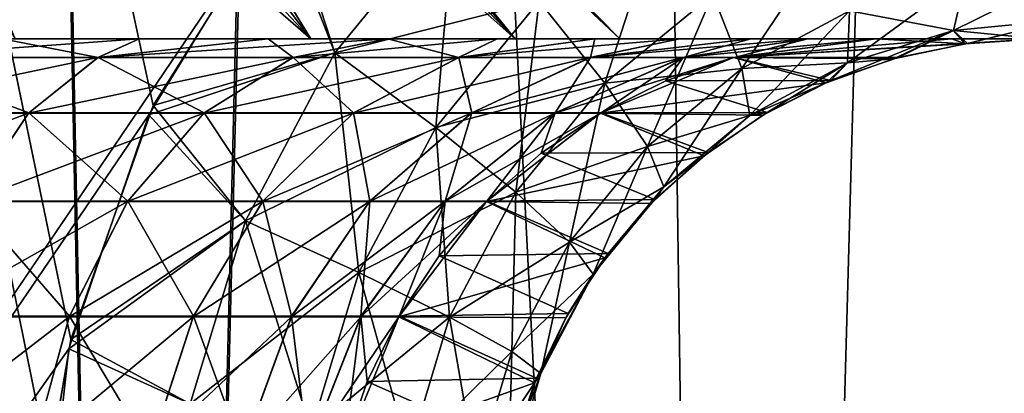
# Model space of a CAD drawing. Header units: millimetres. Extents: x -271.8 to -228.2, y -33.7 to 39.
# Tile 80 of 256: x -268.031 to -267.499, y 15.108 to 15.31. Entities that reach past the tile are written whole.
import ezdxf

# ---------------------------------------------------------------- set-up
doc = ezdxf.new("R2010")
doc.units = ezdxf.units.MM
doc.header["$LTSCALE"] = 21.359881
for name, color, linetype in [('103', 7, 'CONTINUOUS'), ('104', 7, 'CONTINUOUS'), ('158', 7, 'CONTINUOUS'), ('186', 7, 'CONTINUOUS'), ('191', 7, 'CONTINUOUS'), ('67', 7, 'CONTINUOUS'), ('68', 7, 'CONTINUOUS'), ('70', 7, 'CONTINUOUS'), ('75', 7, 'CONTINUOUS'), ('77', 7, 'CONTINUOUS'), ('79', 7, 'CONTINUOUS'), ('80', 7, 'CONTINUOUS'), ('98', 7, 'CONTINUOUS'), ('99', 7, 'CONTINUOUS')]:
    doc.layers.add(name, color=color, linetype=linetype)

msp = doc.modelspace()

# ---------------------------------------------------------------- linework, layer by layer
at = {"layer": '103', "color": 3, "linetype": 'Continuous'}
for points in [[(-268.04094, 15.3, -1.51754), (-268.10659, 15.28986, -1.57423), (-267.98906, 15.28986, -1.63141), (-268.04094, 15.3, -1.51754)], [(-267.96697, 15.3, -1.55471), (-268.04094, 15.3, -1.51754), (-267.98906, 15.28986, -1.63141), (-267.96697, 15.3, -1.55471)], [(-267.89724, 15.3, -1.59933), (-267.96697, 15.3, -1.55471), (-267.98906, 15.28986, -1.63141), (-267.89724, 15.3, -1.59933)], [(-267.89724, 15.3, -1.59933), (-267.98906, 15.28986, -1.63141), (-267.88375, 15.28986, -1.70882), (-267.89724, 15.3, -1.59933)], [(-267.8325, 15.3, -1.6509), (-267.89724, 15.3, -1.59933), (-267.88375, 15.28986, -1.70882), (-267.8325, 15.3, -1.6509)], [(-267.8325, 15.3, -1.6509), (-267.88375, 15.28986, -1.70882), (-267.79411, 15.28986, -1.80393), (-267.8325, 15.3, -1.6509)], [(-267.77343, 15.3, -1.7089), (-267.8325, 15.3, -1.6509), (-267.79411, 15.28986, -1.80393), (-267.77343, 15.3, -1.7089)], [(-267.72067, 15.3, -1.77268), (-267.77343, 15.3, -1.7089), (-267.79411, 15.28986, -1.80393), (-267.72067, 15.3, -1.77268)], [(-267.72067, 15.3, -1.77268), (-267.79411, 15.28986, -1.80393), (-267.72306, 15.28986, -1.91364), (-267.72067, 15.3, -1.77268)], [(-267.63625, 15.3, -1.91486), (-267.67478, 15.3, -1.84158), (-267.72306, 15.28986, -1.91364), (-267.63625, 15.3, -1.91486)], [(-267.63625, 15.3, -1.91486), (-267.72306, 15.28986, -1.91364), (-267.67294, 15.28986, -2.03435), (-267.63625, 15.3, -1.91486)], [(-267.67478, 15.3, -1.84158), (-267.72067, 15.3, -1.77268), (-267.72306, 15.28986, -1.91364), (-267.67478, 15.3, -1.84158)], [(-267.60551, 15.3, -1.99172), (-267.63625, 15.3, -1.91486), (-267.67294, 15.28986, -2.03435), (-267.60551, 15.3, -1.99172)], [(-267.60551, 15.3, -1.99172), (-267.67294, 15.28986, -2.03435), (-267.64537, 15.28986, -2.16211), (-267.60551, 15.3, -1.99172)], [(-267.5686, 15.3, -2.1527), (-267.60551, 15.3, -1.99172), (-267.64537, 15.28986, -2.16211), (-267.5686, 15.3, -2.1527)], [(-268.13227, 15.25993, -1.64199), (-268.02652, 15.25993, -1.69343), (-268.10659, 15.28986, -1.57423), (-268.13227, 15.25993, -1.64199)], [(-268.10659, 15.28986, -1.57423), (-268.02652, 15.25993, -1.69343), (-267.98906, 15.28986, -1.63141), (-268.10659, 15.28986, -1.57423)], [(-268.02652, 15.25993, -1.69343), (-267.93177, 15.25993, -1.76308), (-267.98906, 15.28986, -1.63141), (-268.02652, 15.25993, -1.69343)], [(-267.98906, 15.28986, -1.63141), (-267.93177, 15.25993, -1.76308), (-267.88375, 15.28986, -1.70882), (-267.98906, 15.28986, -1.63141)], [(-267.93177, 15.25993, -1.76308), (-267.85111, 15.25993, -1.84866), (-267.88375, 15.28986, -1.70882), (-267.93177, 15.25993, -1.76308)], [(-267.88375, 15.28986, -1.70882), (-267.85111, 15.25993, -1.84866), (-267.79411, 15.28986, -1.80393), (-267.88375, 15.28986, -1.70882)], [(-267.85111, 15.25993, -1.84866), (-267.78719, 15.25993, -1.94736), (-267.79411, 15.28986, -1.80393), (-267.85111, 15.25993, -1.84866)], [(-267.79411, 15.28986, -1.80393), (-267.78719, 15.25993, -1.94736), (-267.72306, 15.28986, -1.91364), (-267.79411, 15.28986, -1.80393)], [(-267.78719, 15.25993, -1.94736), (-267.74209, 15.25993, -2.05597), (-267.72306, 15.28986, -1.91364), (-267.78719, 15.25993, -1.94736)], [(-267.74209, 15.25993, -2.05597), (-267.71729, 15.25993, -2.17092), (-267.67294, 15.28986, -2.03435), (-267.74209, 15.25993, -2.05597)], [(-267.72306, 15.28986, -1.91364), (-267.74209, 15.25993, -2.05597), (-267.67294, 15.28986, -2.03435), (-267.72306, 15.28986, -1.91364)], [(-267.67294, 15.28986, -2.03435), (-267.71729, 15.25993, -2.17092), (-267.68231, 15.27727, -2.16663), (-267.67294, 15.28986, -2.03435)], [(-267.64537, 15.28986, -2.16211), (-267.67294, 15.28986, -2.03435), (-267.68231, 15.27727, -2.16663), (-267.64537, 15.28986, -2.16211)], [(-268.13227, 15.25993, -1.64199), (-268.05869, 15.21224, -1.74669), (-268.02652, 15.25993, -1.69343), (-268.13227, 15.25993, -1.64199)], [(-268.05869, 15.21224, -1.74669), (-267.973, 15.21224, -1.80968), (-268.02652, 15.25993, -1.69343), (-268.05869, 15.21224, -1.74669)], [(-268.02652, 15.25993, -1.69343), (-267.973, 15.21224, -1.80968), (-267.93177, 15.25993, -1.76308), (-268.02652, 15.25993, -1.69343)], [(-267.973, 15.21224, -1.80968), (-267.90007, 15.21224, -1.88707), (-267.93177, 15.25993, -1.76308), (-267.973, 15.21224, -1.80968)], [(-267.93177, 15.25993, -1.76308), (-267.90007, 15.21224, -1.88707), (-267.85111, 15.25993, -1.84866), (-267.93177, 15.25993, -1.76308)], [(-267.90007, 15.21224, -1.88707), (-267.84226, 15.21224, -1.97633), (-267.85111, 15.25993, -1.84866), (-267.90007, 15.21224, -1.88707)], [(-267.85111, 15.25993, -1.84866), (-267.84226, 15.21224, -1.97633), (-267.78719, 15.25993, -1.94736), (-267.85111, 15.25993, -1.84866)], [(-267.84226, 15.21224, -1.97633), (-267.80148, 15.21224, -2.07454), (-267.78719, 15.25993, -1.94736), (-267.84226, 15.21224, -1.97633)], [(-267.80148, 15.21224, -2.07454), (-267.77905, 15.21224, -2.17849), (-267.74209, 15.25993, -2.05597), (-267.80148, 15.21224, -2.07454)], [(-267.78719, 15.25993, -1.94736), (-267.80148, 15.21224, -2.07454), (-267.74209, 15.25993, -2.05597), (-267.78719, 15.25993, -1.94736)], [(-267.74209, 15.25993, -2.05597), (-267.77905, 15.21224, -2.17849), (-267.74972, 15.23813, -2.1749), (-267.74209, 15.25993, -2.05597)], [(-267.71729, 15.25993, -2.17092), (-267.74209, 15.25993, -2.05597), (-267.74972, 15.23813, -2.1749), (-267.71729, 15.25993, -2.17092)], [(-268.08337, 15.15007, -1.78757), (-268.00465, 15.15007, -1.84544), (-268.05869, 15.21224, -1.74669), (-268.08337, 15.15007, -1.78757)], [(-268.05869, 15.21224, -1.74669), (-268.00465, 15.15007, -1.84544), (-267.973, 15.21224, -1.80968), (-268.05869, 15.21224, -1.74669)], [(-268.00465, 15.15007, -1.84544), (-267.93763, 15.15007, -1.91654), (-267.973, 15.21224, -1.80968), (-268.00465, 15.15007, -1.84544)], [(-267.973, 15.21224, -1.80968), (-267.93763, 15.15007, -1.91654), (-267.90007, 15.21224, -1.88707), (-267.973, 15.21224, -1.80968)], [(-267.93763, 15.15007, -1.91654), (-267.88452, 15.15007, -1.99855), (-267.90007, 15.21224, -1.88707), (-267.93763, 15.15007, -1.91654)], [(-267.90007, 15.21224, -1.88707), (-267.88452, 15.15007, -1.99855), (-267.84226, 15.21224, -1.97633), (-267.90007, 15.21224, -1.88707)], [(-267.88452, 15.15007, -1.99855), (-267.84705, 15.15007, -2.08879), (-267.84226, 15.21224, -1.97633), (-267.88452, 15.15007, -1.99855)], [(-267.84705, 15.15007, -2.08879), (-267.82644, 15.15007, -2.1843), (-267.80148, 15.21224, -2.07454), (-267.84705, 15.15007, -2.08879)], [(-267.84226, 15.21224, -1.97633), (-267.84705, 15.15007, -2.08879), (-267.80148, 15.21224, -2.07454), (-267.84226, 15.21224, -1.97633)], [(-267.80148, 15.21224, -2.07454), (-267.82644, 15.15007, -2.1843), (-267.80477, 15.18272, -2.18164), (-267.80148, 15.21224, -2.07454)], [(-267.77905, 15.21224, -2.17849), (-267.80148, 15.21224, -2.07454), (-267.80477, 15.18272, -2.18164), (-267.77905, 15.21224, -2.17849)], [(-268.09889, 15.07765, -1.81325), (-268.02453, 15.07765, -1.86791), (-268.08337, 15.15007, -1.78757), (-268.09889, 15.07765, -1.81325)], [(-268.08337, 15.15007, -1.78757), (-268.02453, 15.07765, -1.86791), (-268.00465, 15.15007, -1.84544), (-268.08337, 15.15007, -1.78757)], [(-268.02453, 15.07765, -1.86791), (-267.96124, 15.07765, -1.93506), (-268.00465, 15.15007, -1.84544), (-268.02453, 15.07765, -1.86791)], [(-268.00465, 15.15007, -1.84544), (-267.96124, 15.07765, -1.93506), (-267.93763, 15.15007, -1.91654), (-268.00465, 15.15007, -1.84544)], [(-267.96124, 15.07765, -1.93506), (-267.91108, 15.07765, -2.01252), (-267.93763, 15.15007, -1.91654), (-267.96124, 15.07765, -1.93506)], [(-267.93763, 15.15007, -1.91654), (-267.91108, 15.07765, -2.01252), (-267.88452, 15.15007, -1.99855), (-267.93763, 15.15007, -1.91654)], [(-267.91108, 15.07765, -2.01252), (-267.87569, 15.07765, -2.09774), (-267.88452, 15.15007, -1.99855), (-267.91108, 15.07765, -2.01252)], [(-267.88452, 15.15007, -1.99855), (-267.87569, 15.07765, -2.09774), (-267.84705, 15.15007, -2.08879), (-267.88452, 15.15007, -1.99855)], [(-267.87569, 15.07765, -2.09774), (-267.85623, 15.07765, -2.18795), (-267.84705, 15.15007, -2.08879), (-267.87569, 15.07765, -2.09774)], [(-267.84705, 15.15007, -2.08879), (-267.85623, 15.07765, -2.18795), (-267.8437, 15.11484, -2.18641), (-267.84705, 15.15007, -2.08879)], [(-267.82644, 15.15007, -2.1843), (-267.84705, 15.15007, -2.08879), (-267.8437, 15.11484, -2.18641), (-267.82644, 15.15007, -2.1843)]]:
    msp.add_3dface(points, dxfattribs=at)
at = {"layer": '104', "color": 3, "linetype": 'Continuous'}
for points in [[(-267.48069, 15.3, -2.77769), (-267.52767, 15.3, -2.46389), (-267.64537, 15.28986, -2.16211), (-267.48069, 15.3, -2.77769)], [(-267.48069, 15.3, -2.77769), (-267.64537, 15.28986, -2.16211), (-267.51921, 15.29743, -2.78515), (-267.48069, 15.3, -2.77769)], [(-267.52767, 15.3, -2.46389), (-267.5686, 15.3, -2.1527), (-267.64537, 15.28986, -2.16211), (-267.52767, 15.3, -2.46389)], [(-267.51921, 15.29743, -2.78515), (-267.64537, 15.28986, -2.16211), (-267.55665, 15.28986, -2.7924), (-267.51921, 15.29743, -2.78515)], [(-267.64537, 15.28986, -2.16211), (-267.68231, 15.27727, -2.16663), (-267.59306, 15.27733, -2.79945), (-267.64537, 15.28986, -2.16211)], [(-267.55665, 15.28986, -2.7924), (-267.64537, 15.28986, -2.16211), (-267.59306, 15.27733, -2.79945), (-267.55665, 15.28986, -2.7924)], [(-267.68231, 15.27727, -2.16663), (-267.71729, 15.25993, -2.17092), (-267.6275, 15.26013, -2.8061), (-267.68231, 15.27727, -2.16663)], [(-267.59306, 15.27733, -2.79945), (-267.68231, 15.27727, -2.16663), (-267.6275, 15.26013, -2.8061), (-267.59306, 15.27733, -2.79945)], [(-267.71729, 15.25993, -2.17092), (-267.74972, 15.23813, -2.1749), (-267.65935, 15.23858, -2.81226), (-267.71729, 15.25993, -2.17092)], [(-267.6275, 15.26013, -2.8061), (-267.71729, 15.25993, -2.17092), (-267.65935, 15.23858, -2.81226), (-267.6275, 15.26013, -2.8061)], [(-267.74972, 15.23813, -2.1749), (-267.77905, 15.21224, -2.17849), (-267.68816, 15.21306, -2.81782), (-267.74972, 15.23813, -2.1749)], [(-267.65935, 15.23858, -2.81226), (-267.74972, 15.23813, -2.1749), (-267.68816, 15.21306, -2.81782), (-267.65935, 15.23858, -2.81226)], [(-267.77905, 15.21224, -2.17849), (-267.80477, 15.18272, -2.18164), (-267.7135, 15.18394, -2.82271), (-267.77905, 15.21224, -2.17849)], [(-267.68816, 15.21306, -2.81782), (-267.77905, 15.21224, -2.17849), (-267.7135, 15.18394, -2.82271), (-267.68816, 15.21306, -2.81782)], [(-267.80477, 15.18272, -2.18164), (-267.82644, 15.15007, -2.1843), (-267.73498, 15.15163, -2.82686), (-267.80477, 15.18272, -2.18164)], [(-267.7135, 15.18394, -2.82271), (-267.80477, 15.18272, -2.18164), (-267.73498, 15.15163, -2.82686), (-267.7135, 15.18394, -2.82271)], [(-267.73498, 15.15163, -2.82686), (-267.82644, 15.15007, -2.1843), (-267.75217, 15.11673, -2.83017), (-267.73498, 15.15163, -2.82686)], [(-267.82644, 15.15007, -2.1843), (-267.8437, 15.11484, -2.18641), (-267.75217, 15.11673, -2.83017), (-267.82644, 15.15007, -2.1843)], [(-267.8437, 15.11484, -2.18641), (-267.85623, 15.07765, -2.18795), (-267.76479, 15.07975, -2.8326), (-267.8437, 15.11484, -2.18641)], [(-267.75217, 15.11673, -2.83017), (-267.8437, 15.11484, -2.18641), (-267.76479, 15.07975, -2.8326), (-267.75217, 15.11673, -2.83017)]]:
    msp.add_3dface(points, dxfattribs=at)
at = {"layer": '158', "color": 3, "linetype": 'Continuous'}
for points in [[(-268.03392, 15.3, -0.86987), (-267.87417, 15.3, -0.65), (-268.22021, 15.59999, -0.62186), (-268.03392, 15.3, -0.86987)], [(-267.87417, 15.3, -0.65), (-268.15549, 15.59999, -0.53064), (-268.22021, 15.59999, -0.62186), (-267.87417, 15.3, -0.65)], [(-267.87417, 15.3, -0.65), (-268.10139, 15.59999, -0.43274), (-268.15549, 15.59999, -0.53064), (-267.87417, 15.3, -0.65)], [(-267.87417, 15.3, 0.65), (-268.03392, 15.3, 0.86987), (-268.15549, 15.59999, 0.53064), (-267.87417, 15.3, 0.65)], [(-267.87417, 15.3, 0.65), (-268.15549, 15.59999, 0.53064), (-268.10139, 15.59999, 0.43274), (-267.87417, 15.3, 0.65)], [(-267.87417, 15.3, -0.65), (-267.76363, 15.3, -0.40172), (-268.10139, 15.59999, -0.43274), (-267.87417, 15.3, -0.65)], [(-267.76363, 15.3, -0.40172), (-268.05859, 15.59999, -0.32941), (-268.10139, 15.59999, -0.43274), (-267.76363, 15.3, -0.40172)], [(-267.87417, 15.3, 0.65), (-268.10139, 15.59999, 0.43274), (-268.05859, 15.59999, 0.32941), (-267.87417, 15.3, 0.65)], [(-267.76363, 15.3, -0.40172), (-268.02762, 15.59999, -0.22193), (-268.05859, 15.59999, -0.32941), (-267.76363, 15.3, -0.40172)], [(-267.76363, 15.3, 0.40172), (-267.87417, 15.3, 0.65), (-268.05859, 15.59999, 0.32941), (-267.76363, 15.3, 0.40172)], [(-267.76363, 15.3, 0.40172), (-268.05859, 15.59999, 0.32941), (-268.02762, 15.59999, 0.22193), (-267.76363, 15.3, 0.40172)], [(-267.76363, 15.3, -0.40172), (-267.70712, 15.3, -0.13589), (-268.02762, 15.59999, -0.22193), (-267.76363, 15.3, -0.40172)], [(-267.70712, 15.3, -0.13589), (-268.00889, 15.59999, -0.11167), (-268.02762, 15.59999, -0.22193), (-267.70712, 15.3, -0.13589)], [(-267.76363, 15.3, 0.40172), (-268.02762, 15.59999, 0.22193), (-268.00889, 15.59999, 0.11167), (-267.76363, 15.3, 0.40172)], [(-267.70712, 15.3, -0.13589), (-268.00262, 15.59999, 0), (-268.00889, 15.59999, -0.11167), (-267.70712, 15.3, -0.13589)], [(-267.70712, 15.3, 0.13589), (-267.76363, 15.3, 0.40172), (-268.00889, 15.59999, 0.11167), (-267.70712, 15.3, 0.13589)], [(-267.70712, 15.3, 0.13589), (-268.00889, 15.59999, 0.11167), (-268.00262, 15.59999, 0), (-267.70712, 15.3, 0.13589)], [(-267.70712, 15.3, -0.13589), (-267.70712, 15.3, 0.13589), (-268.00262, 15.59999, 0), (-267.70712, 15.3, -0.13589)]]:
    msp.add_3dface(points, dxfattribs=at)
at = {"layer": '186', "color": 3, "linetype": 'Continuous'}
for points in [[(-267.95931, 15.26393, -3.16671), (-267.88863, 15.37662, -3.15425), (-267.86123, 15.29243, -3.14009), (-267.95931, 15.26393, -3.16671)], [(-267.86123, 15.29243, -3.14009), (-267.88863, 15.37662, -3.15425), (-267.79637, 15.37178, -3.1285), (-267.86123, 15.29243, -3.14009)], [(-267.75077, 15.32032, -3.09085), (-267.68287, 15.37611, -3.07851), (-267.71525, 15.27595, -3.03685), (-267.75077, 15.32032, -3.09085)], [(-267.71525, 15.27595, -3.03685), (-267.68287, 15.37611, -3.07851), (-267.6568, 15.32405, -3.02602), (-267.71525, 15.27595, -3.03685)], [(-267.86123, 15.29243, -3.14009), (-267.79637, 15.37178, -3.1285), (-267.80664, 15.25197, -3.101), (-267.86123, 15.29243, -3.14009)], [(-267.80664, 15.25197, -3.101), (-267.79637, 15.37178, -3.1285), (-267.75077, 15.32032, -3.09085), (-267.80664, 15.25197, -3.101)], [(-267.6568, 15.32405, -3.02602), (-267.59031, 15.3595, -3.01369), (-267.64114, 15.28392, -2.96052), (-267.6568, 15.32405, -3.02602)], [(-267.64114, 15.28392, -2.96052), (-267.59031, 15.3595, -3.01369), (-267.58295, 15.31508, -2.94951), (-267.64114, 15.28392, -2.96052)], [(-267.45468, 15.34007, -2.92521), (-267.46726, 15.31014, -2.85386), (-267.52675, 15.30443, -2.86531), (-267.45468, 15.34007, -2.92521)], [(-267.51998, 15.33402, -2.93759), (-267.45468, 15.34007, -2.92521), (-267.52675, 15.30443, -2.86531), (-267.51998, 15.33402, -2.93759)], [(-267.58295, 15.31508, -2.94951), (-267.51998, 15.33402, -2.93759), (-267.58404, 15.28699, -2.87633), (-267.58295, 15.31508, -2.94951)], [(-267.58404, 15.28699, -2.87633), (-267.51998, 15.33402, -2.93759), (-267.52675, 15.30443, -2.86531), (-267.58404, 15.28699, -2.87633)], [(-267.71525, 15.27595, -3.03685), (-267.6568, 15.32405, -3.02602), (-267.69226, 15.24172, -2.97018), (-267.71525, 15.27595, -3.03685)], [(-267.69226, 15.24172, -2.97018), (-267.6568, 15.32405, -3.02602), (-267.64114, 15.28392, -2.96052), (-267.69226, 15.24172, -2.97018)], [(-267.80664, 15.25197, -3.101), (-267.75077, 15.32032, -3.09085), (-267.76334, 15.21706, -3.04575), (-267.80664, 15.25197, -3.101)], [(-267.76334, 15.21706, -3.04575), (-267.75077, 15.32032, -3.09085), (-267.71525, 15.27595, -3.03685), (-267.76334, 15.21706, -3.04575)], [(-267.64114, 15.28392, -2.96052), (-267.58295, 15.31508, -2.94951), (-267.63693, 15.25848, -2.88649), (-267.64114, 15.28392, -2.96052)], [(-267.63693, 15.25848, -2.88649), (-267.58295, 15.31508, -2.94951), (-267.58404, 15.28699, -2.87633), (-267.63693, 15.25848, -2.88649)], [(-267.46726, 15.31014, -2.85386), (-267.51921, 15.29743, -2.78515), (-267.52675, 15.30443, -2.86531), (-267.46726, 15.31014, -2.85386)], [(-267.48069, 15.3, -2.77769), (-267.51921, 15.29743, -2.78515), (-267.46726, 15.31014, -2.85386), (-267.48069, 15.3, -2.77769)], [(-267.55665, 15.28986, -2.7924), (-267.59306, 15.27733, -2.79945), (-267.52675, 15.30443, -2.86531), (-267.55665, 15.28986, -2.7924)], [(-267.59306, 15.27733, -2.79945), (-267.58404, 15.28699, -2.87633), (-267.52675, 15.30443, -2.86531), (-267.59306, 15.27733, -2.79945)], [(-267.51921, 15.29743, -2.78515), (-267.55665, 15.28986, -2.7924), (-267.52675, 15.30443, -2.86531), (-267.51921, 15.29743, -2.78515)], [(-267.90951, 15.2016, -3.14871), (-267.95931, 15.26393, -3.16671), (-267.86123, 15.29243, -3.14009), (-267.90951, 15.2016, -3.14871)], [(-267.90951, 15.2016, -3.14871), (-267.86123, 15.29243, -3.14009), (-267.84823, 15.17371, -3.10856), (-267.90951, 15.2016, -3.14871)], [(-267.84823, 15.17371, -3.10856), (-267.86123, 15.29243, -3.14009), (-267.80664, 15.25197, -3.101), (-267.84823, 15.17371, -3.10856)], [(-267.69226, 15.24172, -2.97018), (-267.64114, 15.28392, -2.96052), (-267.68335, 15.21995, -2.8954), (-267.69226, 15.24172, -2.97018)], [(-267.68335, 15.21995, -2.8954), (-267.64114, 15.28392, -2.96052), (-267.63693, 15.25848, -2.88649), (-267.68335, 15.21995, -2.8954)], [(-267.6275, 15.26013, -2.8061), (-267.63693, 15.25848, -2.88649), (-267.58404, 15.28699, -2.87633), (-267.6275, 15.26013, -2.8061)], [(-267.59306, 15.27733, -2.79945), (-267.6275, 15.26013, -2.8061), (-267.58404, 15.28699, -2.87633), (-267.59306, 15.27733, -2.79945)], [(-267.76334, 15.21706, -3.04575), (-267.71525, 15.27595, -3.03685), (-267.73429, 15.19009, -2.97812), (-267.76334, 15.21706, -3.04575)], [(-267.73429, 15.19009, -2.97812), (-267.71525, 15.27595, -3.03685), (-267.69226, 15.24172, -2.97018), (-267.73429, 15.19009, -2.97812)], [(-268.00381, 15.13755, -3.17456), (-267.95931, 15.26393, -3.16671), (-267.90951, 15.2016, -3.14871), (-268.00381, 15.13755, -3.17456)], [(-267.65935, 15.23858, -2.81226), (-267.68816, 15.21306, -2.81782), (-267.63693, 15.25848, -2.88649), (-267.65935, 15.23858, -2.81226)], [(-267.68816, 15.21306, -2.81782), (-267.68335, 15.21995, -2.8954), (-267.63693, 15.25848, -2.88649), (-267.68816, 15.21306, -2.81782)], [(-267.6275, 15.26013, -2.8061), (-267.65935, 15.23858, -2.81226), (-267.63693, 15.25848, -2.88649), (-267.6275, 15.26013, -2.8061)], [(-267.84823, 15.17371, -3.10856), (-267.80664, 15.25197, -3.101), (-267.79914, 15.14964, -3.05238), (-267.84823, 15.17371, -3.10856)], [(-267.79914, 15.14964, -3.05238), (-267.80664, 15.25197, -3.101), (-267.76334, 15.21706, -3.04575), (-267.79914, 15.14964, -3.05238)], [(-267.73429, 15.19009, -2.97812), (-267.69226, 15.24172, -2.97018), (-267.72148, 15.17291, -2.90271), (-267.73429, 15.19009, -2.97812)], [(-267.72148, 15.17291, -2.90271), (-267.69226, 15.24172, -2.97018), (-267.68335, 15.21995, -2.8954), (-267.72148, 15.17291, -2.90271)], [(-267.7135, 15.18394, -2.82271), (-267.72148, 15.17291, -2.90271), (-267.68335, 15.21995, -2.8954), (-267.7135, 15.18394, -2.82271)], [(-267.68816, 15.21306, -2.81782), (-267.7135, 15.18394, -2.82271), (-267.68335, 15.21995, -2.8954), (-267.68816, 15.21306, -2.81782)], [(-267.79914, 15.14964, -3.05238), (-267.76334, 15.21706, -3.04575), (-267.76558, 15.13102, -2.98402), (-267.79914, 15.14964, -3.05238)], [(-267.76558, 15.13102, -2.98402), (-267.76334, 15.21706, -3.04575), (-267.73429, 15.19009, -2.97812), (-267.76558, 15.13102, -2.98402)], [(-267.93928, 15.10283, -3.15403), (-268.00381, 15.13755, -3.17456), (-267.90951, 15.2016, -3.14871), (-267.93928, 15.10283, -3.15403)], [(-267.93928, 15.10283, -3.15403), (-267.90951, 15.2016, -3.14871), (-267.87388, 15.08861, -3.11321), (-267.93928, 15.10283, -3.15403)], [(-267.87388, 15.08861, -3.11321), (-267.90951, 15.2016, -3.14871), (-267.84823, 15.17371, -3.10856), (-267.87388, 15.08861, -3.11321)], [(-267.76558, 15.13102, -2.98402), (-267.73429, 15.19009, -2.97812), (-267.74985, 15.11915, -2.90814), (-267.76558, 15.13102, -2.98402)], [(-267.74985, 15.11915, -2.90814), (-267.73429, 15.19009, -2.97812), (-267.72148, 15.17291, -2.90271), (-267.74985, 15.11915, -2.90814)], [(-267.7135, 15.18394, -2.82271), (-267.73498, 15.15163, -2.82686), (-267.72148, 15.17291, -2.90271), (-267.7135, 15.18394, -2.82271)], [(-267.87388, 15.08861, -3.11321), (-267.84823, 15.17371, -3.10856), (-267.82121, 15.07632, -3.05646), (-267.87388, 15.08861, -3.11321)], [(-267.82121, 15.07632, -3.05646), (-267.84823, 15.17371, -3.10856), (-267.79914, 15.14964, -3.05238), (-267.82121, 15.07632, -3.05646)], [(-267.73498, 15.15163, -2.82686), (-267.75217, 15.11673, -2.83017), (-267.72148, 15.17291, -2.90271), (-267.73498, 15.15163, -2.82686)], [(-267.75217, 15.11673, -2.83017), (-267.74985, 15.11915, -2.90814), (-267.72148, 15.17291, -2.90271), (-267.75217, 15.11673, -2.83017)], [(-267.82121, 15.07632, -3.05646), (-267.79914, 15.14964, -3.05238), (-267.78487, 15.06682, -2.98766), (-267.82121, 15.07632, -3.05646)], [(-267.78487, 15.06682, -2.98766), (-267.79914, 15.14964, -3.05238), (-267.76558, 15.13102, -2.98402), (-267.78487, 15.06682, -2.98766)], [(-268.01556, 15.06964, -3.17663), (-268.00381, 15.13755, -3.17456), (-267.93928, 15.10283, -3.15403), (-268.01556, 15.06964, -3.17663)], [(-267.78487, 15.06682, -2.98766), (-267.76558, 15.13102, -2.98402), (-267.76733, 15.06076, -2.91149), (-267.78487, 15.06682, -2.98766)], [(-267.76733, 15.06076, -2.91149), (-267.76558, 15.13102, -2.98402), (-267.74985, 15.11915, -2.90814), (-267.76733, 15.06076, -2.91149)], [(-267.76479, 15.07975, -2.8326), (-267.76733, 15.06076, -2.91149), (-267.74985, 15.11915, -2.90814), (-267.76479, 15.07975, -2.8326)], [(-267.75217, 15.11673, -2.83017), (-267.76479, 15.07975, -2.8326), (-267.74985, 15.11915, -2.90814), (-267.75217, 15.11673, -2.83017)]]:
    msp.add_3dface(points, dxfattribs=at)
at = {"layer": '191', "color": 3, "linetype": 'Continuous'}
for points in [[(-267.89226, 15.37201, 3.15489), (-267.96169, 15.25893, 3.16713), (-267.86123, 15.29243, 3.14009), (-267.89226, 15.37201, 3.15489)], [(-267.79638, 15.37177, 3.1285), (-267.89226, 15.37201, 3.15489), (-267.86123, 15.29243, 3.14009), (-267.79638, 15.37177, 3.1285)], [(-267.79638, 15.37177, 3.1285), (-267.86123, 15.29243, 3.14009), (-267.75077, 15.32031, 3.09085), (-267.79638, 15.37177, 3.1285)], [(-267.46726, 15.31014, 2.85386), (-267.45468, 15.34007, 2.92521), (-267.51998, 15.33402, 2.93759), (-267.46726, 15.31014, 2.85386)], [(-267.51998, 15.33402, 2.93759), (-267.58295, 15.31508, 2.94951), (-267.52675, 15.30443, 2.86531), (-267.51998, 15.33402, 2.93759)], [(-267.46726, 15.31014, 2.85386), (-267.51998, 15.33402, 2.93759), (-267.52675, 15.30443, 2.86531), (-267.46726, 15.31014, 2.85386)], [(-267.65681, 15.32404, 3.02602), (-267.75077, 15.32031, 3.09085), (-267.71526, 15.27595, 3.03685), (-267.65681, 15.32404, 3.02602)], [(-267.65681, 15.32404, 3.02602), (-267.71526, 15.27595, 3.03685), (-267.64114, 15.28392, 2.96052), (-267.65681, 15.32404, 3.02602)], [(-267.58295, 15.31508, 2.94951), (-267.65681, 15.32404, 3.02602), (-267.64114, 15.28392, 2.96052), (-267.58295, 15.31508, 2.94951)], [(-267.75077, 15.32031, 3.09085), (-267.86123, 15.29243, 3.14009), (-267.80664, 15.25196, 3.101), (-267.75077, 15.32031, 3.09085)], [(-267.75077, 15.32031, 3.09085), (-267.80664, 15.25196, 3.101), (-267.71526, 15.27595, 3.03685), (-267.75077, 15.32031, 3.09085)], [(-267.58295, 15.31508, 2.94951), (-267.64114, 15.28392, 2.96052), (-267.58405, 15.28699, 2.87633), (-267.58295, 15.31508, 2.94951)], [(-267.52675, 15.30443, 2.86531), (-267.58295, 15.31508, 2.94951), (-267.58405, 15.28699, 2.87633), (-267.52675, 15.30443, 2.86531)], [(-267.48069, 15.3, 2.77769), (-267.46726, 15.31014, 2.85386), (-267.52675, 15.30443, 2.86531), (-267.48069, 15.3, 2.77769)], [(-267.55919, 15.28916, 2.79289), (-267.52675, 15.30443, 2.86531), (-267.58405, 15.28699, 2.87633), (-267.55919, 15.28916, 2.79289)], [(-267.55919, 15.28916, 2.79289), (-267.5205, 15.29725, 2.7854), (-267.52675, 15.30443, 2.86531), (-267.55919, 15.28916, 2.79289)], [(-267.5205, 15.29725, 2.7854), (-267.48069, 15.3, 2.77769), (-267.52675, 15.30443, 2.86531), (-267.5205, 15.29725, 2.7854)], [(-267.86123, 15.29243, 3.14009), (-267.96169, 15.25893, 3.16713), (-267.90951, 15.20159, 3.14871), (-267.86123, 15.29243, 3.14009)], [(-267.86123, 15.29243, 3.14009), (-267.90951, 15.20159, 3.14871), (-267.80664, 15.25196, 3.101), (-267.86123, 15.29243, 3.14009)], [(-267.59567, 15.27622, 2.79995), (-267.55919, 15.28916, 2.79289), (-267.58405, 15.28699, 2.87633), (-267.59567, 15.27622, 2.79995)], [(-267.64114, 15.28392, 2.96052), (-267.71526, 15.27595, 3.03685), (-267.69226, 15.24172, 2.97018), (-267.64114, 15.28392, 2.96052)], [(-267.64114, 15.28392, 2.96052), (-267.69226, 15.24172, 2.97018), (-267.63693, 15.25847, 2.88649), (-267.64114, 15.28392, 2.96052)], [(-267.58405, 15.28699, 2.87633), (-267.64114, 15.28392, 2.96052), (-267.63693, 15.25847, 2.88649), (-267.58405, 15.28699, 2.87633)], [(-267.59567, 15.27622, 2.79995), (-267.58405, 15.28699, 2.87633), (-267.63693, 15.25847, 2.88649), (-267.59567, 15.27622, 2.79995)], [(-267.71526, 15.27595, 3.03685), (-267.80664, 15.25196, 3.101), (-267.76334, 15.21705, 3.04575), (-267.71526, 15.27595, 3.03685)], [(-267.71526, 15.27595, 3.03685), (-267.76334, 15.21705, 3.04575), (-267.69226, 15.24172, 2.97018), (-267.71526, 15.27595, 3.03685)], [(-267.6299, 15.25871, 2.80657), (-267.59567, 15.27622, 2.79995), (-267.63693, 15.25847, 2.88649), (-267.6299, 15.25871, 2.80657)], [(-267.96169, 15.25893, 3.16713), (-268.00496, 15.13254, 3.17476), (-267.90951, 15.20159, 3.14871), (-267.96169, 15.25893, 3.16713)], [(-267.63693, 15.25847, 2.88649), (-267.69226, 15.24172, 2.97018), (-267.68335, 15.21995, 2.8954), (-267.63693, 15.25847, 2.88649)], [(-267.66164, 15.23679, 2.8127), (-267.63693, 15.25847, 2.88649), (-267.68335, 15.21995, 2.8954), (-267.66164, 15.23679, 2.8127)], [(-267.66164, 15.23679, 2.8127), (-267.6299, 15.25871, 2.80657), (-267.63693, 15.25847, 2.88649), (-267.66164, 15.23679, 2.8127)], [(-267.80664, 15.25196, 3.101), (-267.90951, 15.20159, 3.14871), (-267.84823, 15.1737, 3.10856), (-267.80664, 15.25196, 3.101)], [(-267.80664, 15.25196, 3.101), (-267.84823, 15.1737, 3.10856), (-267.76334, 15.21705, 3.04575), (-267.80664, 15.25196, 3.101)], [(-267.69226, 15.24172, 2.97018), (-267.76334, 15.21705, 3.04575), (-267.7343, 15.19009, 2.97812), (-267.69226, 15.24172, 2.97018)], [(-267.69226, 15.24172, 2.97018), (-267.7343, 15.19009, 2.97812), (-267.68335, 15.21995, 2.8954), (-267.69226, 15.24172, 2.97018)], [(-267.69022, 15.21096, 2.81822), (-267.66164, 15.23679, 2.8127), (-267.68335, 15.21995, 2.8954), (-267.69022, 15.21096, 2.81822)], [(-267.68335, 15.21995, 2.8954), (-267.7343, 15.19009, 2.97812), (-267.72149, 15.1729, 2.90271), (-267.68335, 15.21995, 2.8954)], [(-267.69022, 15.21096, 2.81822), (-267.68335, 15.21995, 2.8954), (-267.72149, 15.1729, 2.90271), (-267.69022, 15.21096, 2.81822)], [(-267.76334, 15.21705, 3.04575), (-267.84823, 15.1737, 3.10856), (-267.79914, 15.14963, 3.05238), (-267.76334, 15.21705, 3.04575)], [(-267.76334, 15.21705, 3.04575), (-267.79914, 15.14963, 3.05238), (-267.7343, 15.19009, 2.97812), (-267.76334, 15.21705, 3.04575)], [(-267.71525, 15.18161, 2.82305), (-267.69022, 15.21096, 2.81822), (-267.72149, 15.1729, 2.90271), (-267.71525, 15.18161, 2.82305)], [(-267.90951, 15.20159, 3.14871), (-268.00496, 15.13254, 3.17476), (-267.93928, 15.10283, 3.15403), (-267.90951, 15.20159, 3.14871)], [(-267.90951, 15.20159, 3.14871), (-267.93928, 15.10283, 3.15403), (-267.84823, 15.1737, 3.10856), (-267.90951, 15.20159, 3.14871)], [(-267.7343, 15.19009, 2.97812), (-267.79914, 15.14963, 3.05238), (-267.76558, 15.13102, 2.98402), (-267.7343, 15.19009, 2.97812)], [(-267.7343, 15.19009, 2.97812), (-267.76558, 15.13102, 2.98402), (-267.72149, 15.1729, 2.90271), (-267.7343, 15.19009, 2.97812)], [(-267.73637, 15.14919, 2.82712), (-267.71525, 15.18161, 2.82305), (-267.72149, 15.1729, 2.90271), (-267.73637, 15.14919, 2.82712)], [(-267.84823, 15.1737, 3.10856), (-267.93928, 15.10283, 3.15403), (-267.87388, 15.0886, 3.11321), (-267.84823, 15.1737, 3.10856)], [(-267.84823, 15.1737, 3.10856), (-267.87388, 15.0886, 3.11321), (-267.79914, 15.14963, 3.05238), (-267.84823, 15.1737, 3.10856)], [(-267.72149, 15.1729, 2.90271), (-267.76558, 15.13102, 2.98402), (-267.74985, 15.11914, 2.90814), (-267.72149, 15.1729, 2.90271)], [(-267.73637, 15.14919, 2.82712), (-267.72149, 15.1729, 2.90271), (-267.74985, 15.11914, 2.90814), (-267.73637, 15.14919, 2.82712)], [(-267.79914, 15.14963, 3.05238), (-267.87388, 15.0886, 3.11321), (-267.82121, 15.07632, 3.05646), (-267.79914, 15.14963, 3.05238)], [(-267.79914, 15.14963, 3.05238), (-267.82121, 15.07632, 3.05646), (-267.76558, 15.13102, 2.98402), (-267.79914, 15.14963, 3.05238)], [(-267.75322, 15.11416, 2.83037), (-267.73637, 15.14919, 2.82712), (-267.74985, 15.11914, 2.90814), (-267.75322, 15.11416, 2.83037)], [(-268.00496, 15.13254, 3.17476), (-268.01956, 15, 3.17733), (-267.93928, 15.10283, 3.15403), (-268.00496, 15.13254, 3.17476)], [(-267.76558, 15.13102, 2.98402), (-267.82121, 15.07632, 3.05646), (-267.78487, 15.06682, 2.98766), (-267.76558, 15.13102, 2.98402)], [(-267.76558, 15.13102, 2.98402), (-267.78487, 15.06682, 2.98766), (-267.74985, 15.11914, 2.90814), (-267.76558, 15.13102, 2.98402)], [(-267.74985, 15.11914, 2.90814), (-267.78487, 15.06682, 2.98766), (-267.76733, 15.06075, 2.91149), (-267.74985, 15.11914, 2.90814)], [(-267.75322, 15.11416, 2.83037), (-267.74985, 15.11914, 2.90814), (-267.76733, 15.06075, 2.91149), (-267.75322, 15.11416, 2.83037)], [(-267.7655, 15.07709, 2.83274), (-267.75322, 15.11416, 2.83037), (-267.76733, 15.06075, 2.91149), (-267.7655, 15.07709, 2.83274)]]:
    msp.add_3dface(points, dxfattribs=at)
at = {"layer": '67', "color": 3, "linetype": 'Continuous'}
for points in [[(-268.98808, 39, -10.60733), (-268.02007, 39, -12.17947), (-268.59183, 13, -10.38607), (-268.98808, 39, -10.60733)], [(-268.59183, 13, -10.38607), (-268.02007, 39, -12.17947), (-267.6441, 13, -11.92529), (-268.59183, 13, -10.38607)], [(-268.02007, 39, -12.17947), (-266.92226, 39, -13.6638), (-267.6441, 13, -11.92529), (-268.02007, 39, -12.17947)], [(-267.6441, 13, -11.92529), (-266.92226, 39, -13.6638), (-266.56917, 13, -13.37869), (-267.6441, 13, -11.92529)]]:
    msp.add_3dface(points, dxfattribs=at)
at = {"layer": '68', "color": 3, "linetype": 'Continuous'}
for points in [[(-268.02007, 39, 12.17947), (-268.98808, 39, 10.60733), (-267.6441, 13, 11.92529), (-268.02007, 39, 12.17947)], [(-267.6441, 13, 11.92529), (-268.98808, 39, 10.60733), (-268.59183, 13, 10.38607), (-267.6441, 13, 11.92529)], [(-266.92226, 39, 13.6638), (-268.02007, 39, 12.17947), (-266.56917, 13, 13.37869), (-266.92226, 39, 13.6638)], [(-266.56917, 13, 13.37869), (-268.02007, 39, 12.17947), (-267.6441, 13, 11.92529), (-266.56917, 13, 13.37869)]]:
    msp.add_3dface(points, dxfattribs=at)
at = {"layer": '70', "color": 3, "linetype": 'Continuous'}
for points in [[(-267.96697, 15.3, -1.55471), (-268.03392, 15.3, -0.86987), (-268.04094, 15.3, -1.51754), (-267.96697, 15.3, -1.55471)], [(-268.04094, 15.3, 1.51754), (-268.03392, 15.3, 0.86987), (-267.96697, 15.3, 1.55471), (-268.04094, 15.3, 1.51754)], [(-267.87417, 15.3, -0.65), (-268.03392, 15.3, -0.86987), (-267.89724, 15.3, -1.59933), (-267.87417, 15.3, -0.65)], [(-267.89724, 15.3, -1.59933), (-268.03392, 15.3, -0.86987), (-267.96697, 15.3, -1.55471), (-267.89724, 15.3, -1.59933)], [(-268.03392, 15.3, 0.86987), (-267.87417, 15.3, 0.65), (-267.96697, 15.3, 1.55471), (-268.03392, 15.3, 0.86987)], [(-267.96697, 15.3, 1.55471), (-267.87417, 15.3, 0.65), (-267.89724, 15.3, 1.59933), (-267.96697, 15.3, 1.55471)], [(-267.8325, 15.3, -1.6509), (-267.87417, 15.3, -0.65), (-267.89724, 15.3, -1.59933), (-267.8325, 15.3, -1.6509)], [(-267.89724, 15.3, 1.59933), (-267.87417, 15.3, 0.65), (-267.8325, 15.3, 1.6509), (-267.89724, 15.3, 1.59933)], [(-267.76363, 15.3, -0.40172), (-267.87417, 15.3, -0.65), (-267.77343, 15.3, -1.7089), (-267.76363, 15.3, -0.40172)], [(-267.77343, 15.3, -1.7089), (-267.87417, 15.3, -0.65), (-267.8325, 15.3, -1.6509), (-267.77343, 15.3, -1.7089)], [(-267.87417, 15.3, 0.65), (-267.76363, 15.3, 0.40172), (-267.8325, 15.3, 1.6509), (-267.87417, 15.3, 0.65)], [(-267.8325, 15.3, 1.6509), (-267.76363, 15.3, 0.40172), (-267.77343, 15.3, 1.7089), (-267.8325, 15.3, 1.6509)], [(-267.72067, 15.3, -1.77268), (-267.76363, 15.3, -0.40172), (-267.77343, 15.3, -1.7089), (-267.72067, 15.3, -1.77268)], [(-267.77343, 15.3, 1.7089), (-267.76363, 15.3, 0.40172), (-267.72067, 15.3, 1.77268), (-267.77343, 15.3, 1.7089)], [(-267.70712, 15.3, -0.13589), (-267.76363, 15.3, -0.40172), (-267.72067, 15.3, -1.77268), (-267.70712, 15.3, -0.13589)], [(-267.76363, 15.3, 0.40172), (-267.70712, 15.3, 0.13589), (-267.72067, 15.3, 1.77268), (-267.76363, 15.3, 0.40172)], [(-267.67478, 15.3, -1.84158), (-267.70712, 15.3, -0.13589), (-267.72067, 15.3, -1.77268), (-267.67478, 15.3, -1.84158)], [(-267.70712, 15.3, 0.13589), (-267.67478, 15.3, -1.84158), (-267.72067, 15.3, 1.77268), (-267.70712, 15.3, 0.13589)], [(-267.72067, 15.3, 1.77268), (-267.67478, 15.3, -1.84158), (-267.67478, 15.3, 1.84158), (-267.72067, 15.3, 1.77268)], [(-267.70712, 15.3, 0.13589), (-267.70712, 15.3, -0.13589), (-267.67478, 15.3, -1.84158), (-267.70712, 15.3, 0.13589)], [(-267.67478, 15.3, -1.84158), (-267.63625, 15.3, -1.91486), (-267.67478, 15.3, 1.84158), (-267.67478, 15.3, -1.84158)], [(-267.67478, 15.3, 1.84158), (-267.63625, 15.3, -1.91486), (-267.63625, 15.3, 1.91486), (-267.67478, 15.3, 1.84158)], [(-267.63625, 15.3, -1.91486), (-267.60551, 15.3, -1.99172), (-267.63625, 15.3, 1.91486), (-267.63625, 15.3, -1.91486)], [(-267.63625, 15.3, 1.91486), (-267.60551, 15.3, -1.99172), (-267.60551, 15.3, 1.99172), (-267.63625, 15.3, 1.91486)], [(-267.60551, 15.3, -1.99172), (-267.5686, 15.3, -2.1527), (-267.60551, 15.3, 1.99172), (-267.60551, 15.3, -1.99172)], [(-267.60551, 15.3, 1.99172), (-267.5686, 15.3, -2.1527), (-267.5686, 15.3, 2.1527), (-267.60551, 15.3, 1.99172)], [(-267.5686, 15.3, -2.1527), (-267.52767, 15.3, -2.46389), (-267.5686, 15.3, 2.1527), (-267.5686, 15.3, -2.1527)], [(-267.5686, 15.3, 2.1527), (-267.52767, 15.3, -2.46389), (-267.52763, 15.3, 2.46419), (-267.5686, 15.3, 2.1527)], [(-267.52767, 15.3, -2.46389), (-267.48069, 15.3, -2.77769), (-267.52763, 15.3, 2.46419), (-267.52767, 15.3, -2.46389)], [(-267.52763, 15.3, 2.46419), (-267.48069, 15.3, -2.77769), (-267.48069, 15.3, 2.77769), (-267.52763, 15.3, 2.46419)]]:
    msp.add_3dface(points, dxfattribs=at)
at = {"layer": '75', "color": 3, "linetype": 'Continuous'}
for points in [[(-268.01956, 13.3, -3.17733), (-269.29708, 13.3, -3.4026), (-269.449, 22.1349, -3.42938), (-268.01956, 13.3, -3.17733)], [(-268.01956, 15, -3.17733), (-268.01956, 13.3, -3.17733), (-269.449, 22.1349, -3.42938), (-268.01956, 15, -3.17733)], [(-268.01556, 15.06964, -3.17663), (-268.01956, 15, -3.17733), (-269.449, 22.1349, -3.42938), (-268.01556, 15.06964, -3.17663)], [(-268.00381, 15.13755, -3.17456), (-268.01556, 15.06964, -3.17663), (-269.449, 22.1349, -3.42938), (-268.00381, 15.13755, -3.17456)], [(-267.95931, 15.26393, -3.16671), (-268.00381, 15.13755, -3.17456), (-269.449, 22.1349, -3.42938), (-267.95931, 15.26393, -3.16671)], [(-267.88863, 15.37662, -3.15425), (-267.95931, 15.26393, -3.16671), (-269.449, 22.1349, -3.42938), (-267.88863, 15.37662, -3.15425)]]:
    msp.add_3dface(points, dxfattribs=at)
at = {"layer": '77', "color": 3, "linetype": 'Continuous'}
for points in [[(-268.69029, 13.30524, -7.39837), (-267.96382, 13.30524, -9.02019), (-268.32977, 32.206, -9.02521), (-268.69029, 13.30524, -7.39837)], [(-268.32977, 32.206, -9.02521), (-267.96382, 13.30524, -9.02019), (-267.49029, 32.206, -10.56053), (-268.32977, 32.206, -9.02521)], [(-267.96382, 13.30524, -9.02019), (-267.09696, 13.30524, -10.57151), (-267.49029, 32.206, -10.56053), (-267.96382, 13.30524, -9.02019)]]:
    msp.add_3dface(points, dxfattribs=at)
at = {"layer": '79', "color": 3, "linetype": 'Continuous'}
for points in [[(-269.43919, 21.56454, 3.42765), (-269.29708, 13.3, 3.4026), (-267.03461, 20.72542, 3.00366), (-269.43919, 21.56454, 3.42765)], [(-267.03461, 20.72542, 3.00366), (-269.29708, 13.3, 3.4026), (-267.89226, 15.37201, 3.15489), (-267.03461, 20.72542, 3.00366)], [(-267.89226, 15.37201, 3.15489), (-269.29708, 13.3, 3.4026), (-267.96169, 15.25893, 3.16713), (-267.89226, 15.37201, 3.15489)], [(-267.96169, 15.25893, 3.16713), (-269.29708, 13.3, 3.4026), (-268.00496, 15.13254, 3.17476), (-267.96169, 15.25893, 3.16713)], [(-268.00496, 15.13254, 3.17476), (-269.29708, 13.3, 3.4026), (-268.01956, 15, 3.17733), (-268.00496, 15.13254, 3.17476)]]:
    msp.add_3dface(points, dxfattribs=at)
at = {"layer": '80', "color": 3, "linetype": 'Continuous'}
for points in [[(-267.96382, 13.30524, 9.02019), (-268.69029, 13.30524, 7.39837), (-268.33825, 32.206, 9.00798), (-267.96382, 13.30524, 9.02019)], [(-267.50021, 32.206, 10.54408), (-267.96382, 13.30524, 9.02019), (-268.33825, 32.206, 9.00798), (-267.50021, 32.206, 10.54408)], [(-267.09696, 13.30524, 10.57151), (-267.96382, 13.30524, 9.02019), (-267.50021, 32.206, 10.54408), (-267.09696, 13.30524, 10.57151)], [(-266.5338, 32.206, 12.00285), (-267.09696, 13.30524, 10.57151), (-267.50021, 32.206, 10.54408), (-266.5338, 32.206, 12.00285)]]:
    msp.add_3dface(points, dxfattribs=at)
at = {"layer": '98', "color": 3, "linetype": 'Continuous'}
for points in [[(-267.64567, 15.28978, 2.16215), (-267.5686, 15.3, 2.1527), (-267.5205, 15.29725, 2.7854), (-267.64567, 15.28978, 2.16215)], [(-267.5686, 15.3, 2.1527), (-267.52763, 15.3, 2.46419), (-267.5205, 15.29725, 2.7854), (-267.5686, 15.3, 2.1527)], [(-267.52763, 15.3, 2.46419), (-267.48069, 15.3, 2.77769), (-267.5205, 15.29725, 2.7854), (-267.52763, 15.3, 2.46419)], [(-267.55919, 15.28916, 2.79289), (-267.64567, 15.28978, 2.16215), (-267.5205, 15.29725, 2.7854), (-267.55919, 15.28916, 2.79289)], [(-267.71756, 15.25977, 2.17095), (-267.64567, 15.28978, 2.16215), (-267.59567, 15.27622, 2.79995), (-267.71756, 15.25977, 2.17095)], [(-267.59567, 15.27622, 2.79995), (-267.64567, 15.28978, 2.16215), (-267.55919, 15.28916, 2.79289), (-267.59567, 15.27622, 2.79995)], [(-267.6299, 15.25871, 2.80657), (-267.71756, 15.25977, 2.17095), (-267.59567, 15.27622, 2.79995), (-267.6299, 15.25871, 2.80657)], [(-267.77927, 15.21202, 2.17852), (-267.71756, 15.25977, 2.17095), (-267.66164, 15.23679, 2.8127), (-267.77927, 15.21202, 2.17852)], [(-267.66164, 15.23679, 2.8127), (-267.71756, 15.25977, 2.17095), (-267.6299, 15.25871, 2.80657), (-267.66164, 15.23679, 2.8127)], [(-267.69022, 15.21096, 2.81822), (-267.77927, 15.21202, 2.17852), (-267.66164, 15.23679, 2.8127), (-267.69022, 15.21096, 2.81822)], [(-267.8266, 15.1498, 2.18432), (-267.77927, 15.21202, 2.17852), (-267.71525, 15.18161, 2.82305), (-267.8266, 15.1498, 2.18432)], [(-267.71525, 15.18161, 2.82305), (-267.77927, 15.21202, 2.17852), (-267.69022, 15.21096, 2.81822), (-267.71525, 15.18161, 2.82305)], [(-267.73637, 15.14919, 2.82712), (-267.8266, 15.1498, 2.18432), (-267.71525, 15.18161, 2.82305), (-267.73637, 15.14919, 2.82712)], [(-267.85631, 15.07734, 2.18796), (-267.8266, 15.1498, 2.18432), (-267.75322, 15.11416, 2.83037), (-267.85631, 15.07734, 2.18796)], [(-267.75322, 15.11416, 2.83037), (-267.8266, 15.1498, 2.18432), (-267.73637, 15.14919, 2.82712), (-267.75322, 15.11416, 2.83037)], [(-267.7655, 15.07709, 2.83274), (-267.85631, 15.07734, 2.18796), (-267.75322, 15.11416, 2.83037), (-267.7655, 15.07709, 2.83274)]]:
    msp.add_3dface(points, dxfattribs=at)
at = {"layer": '99', "color": 3, "linetype": 'Continuous'}
for points in [[(-268.04094, 15.3, 1.51754), (-267.96697, 15.3, 1.55471), (-268.1067, 15.28978, 1.57452), (-268.04094, 15.3, 1.51754)], [(-267.96697, 15.3, 1.55471), (-267.98922, 15.28978, 1.63167), (-268.1067, 15.28978, 1.57452), (-267.96697, 15.3, 1.55471)], [(-267.96697, 15.3, 1.55471), (-267.89724, 15.3, 1.59933), (-267.98922, 15.28978, 1.63167), (-267.96697, 15.3, 1.55471)], [(-267.89724, 15.3, 1.59933), (-267.8325, 15.3, 1.6509), (-267.98922, 15.28978, 1.63167), (-267.89724, 15.3, 1.59933)], [(-267.8325, 15.3, 1.6509), (-267.88395, 15.28978, 1.70905), (-267.98922, 15.28978, 1.63167), (-267.8325, 15.3, 1.6509)], [(-267.8325, 15.3, 1.6509), (-267.77343, 15.3, 1.7089), (-267.88395, 15.28978, 1.70905), (-267.8325, 15.3, 1.6509)], [(-267.77343, 15.3, 1.7089), (-267.79435, 15.28978, 1.80412), (-267.88395, 15.28978, 1.70905), (-267.77343, 15.3, 1.7089)], [(-267.77343, 15.3, 1.7089), (-267.72067, 15.3, 1.77268), (-267.79435, 15.28978, 1.80412), (-267.77343, 15.3, 1.7089)], [(-267.72067, 15.3, 1.77268), (-267.67478, 15.3, 1.84158), (-267.79435, 15.28978, 1.80412), (-267.72067, 15.3, 1.77268)], [(-267.67478, 15.3, 1.84158), (-267.72333, 15.28978, 1.91378), (-267.79435, 15.28978, 1.80412), (-267.67478, 15.3, 1.84158)], [(-267.67478, 15.3, 1.84158), (-267.63625, 15.3, 1.91486), (-267.72333, 15.28978, 1.91378), (-267.67478, 15.3, 1.84158)], [(-267.63625, 15.3, 1.91486), (-267.60551, 15.3, 1.99172), (-267.72333, 15.28978, 1.91378), (-267.63625, 15.3, 1.91486)], [(-267.60551, 15.3, 1.99172), (-267.67323, 15.28978, 2.03444), (-267.72333, 15.28978, 1.91378), (-267.60551, 15.3, 1.99172)], [(-267.60551, 15.3, 1.99172), (-267.5686, 15.3, 2.1527), (-267.67323, 15.28978, 2.03444), (-267.60551, 15.3, 1.99172)], [(-267.5686, 15.3, 2.1527), (-267.64567, 15.28978, 2.16215), (-267.67323, 15.28978, 2.03444), (-267.5686, 15.3, 2.1527)], [(-268.02666, 15.25977, 1.69366), (-268.13236, 15.25977, 1.64224), (-267.98922, 15.28978, 1.63167), (-268.02666, 15.25977, 1.69366)], [(-267.98922, 15.28978, 1.63167), (-268.13236, 15.25977, 1.64224), (-268.1067, 15.28978, 1.57452), (-267.98922, 15.28978, 1.63167)], [(-267.93195, 15.25977, 1.76328), (-268.02666, 15.25977, 1.69366), (-267.88395, 15.28978, 1.70905), (-267.93195, 15.25977, 1.76328)], [(-267.88395, 15.28978, 1.70905), (-268.02666, 15.25977, 1.69366), (-267.98922, 15.28978, 1.63167), (-267.88395, 15.28978, 1.70905)], [(-267.85132, 15.25977, 1.84883), (-267.93195, 15.25977, 1.76328), (-267.79435, 15.28978, 1.80412), (-267.85132, 15.25977, 1.84883)], [(-267.79435, 15.28978, 1.80412), (-267.93195, 15.25977, 1.76328), (-267.88395, 15.28978, 1.70905), (-267.79435, 15.28978, 1.80412)], [(-267.78743, 15.25977, 1.94749), (-267.85132, 15.25977, 1.84883), (-267.72333, 15.28978, 1.91378), (-267.78743, 15.25977, 1.94749)], [(-267.72333, 15.28978, 1.91378), (-267.85132, 15.25977, 1.84883), (-267.79435, 15.28978, 1.80412), (-267.72333, 15.28978, 1.91378)], [(-267.74235, 15.25977, 2.05605), (-267.78743, 15.25977, 1.94749), (-267.67323, 15.28978, 2.03444), (-267.74235, 15.25977, 2.05605)], [(-267.67323, 15.28978, 2.03444), (-267.78743, 15.25977, 1.94749), (-267.72333, 15.28978, 1.91378), (-267.67323, 15.28978, 2.03444)], [(-267.64567, 15.28978, 2.16215), (-267.71756, 15.25977, 2.17095), (-267.74235, 15.25977, 2.05605), (-267.64567, 15.28978, 2.16215)], [(-267.64567, 15.28978, 2.16215), (-267.74235, 15.25977, 2.05605), (-267.67323, 15.28978, 2.03444), (-267.64567, 15.28978, 2.16215)], [(-268.0588, 15.21202, 1.74688), (-268.15439, 15.21202, 1.70038), (-268.02666, 15.25977, 1.69366), (-268.0588, 15.21202, 1.74688)], [(-268.02666, 15.25977, 1.69366), (-268.15439, 15.21202, 1.70038), (-268.13236, 15.25977, 1.64224), (-268.02666, 15.25977, 1.69366)], [(-267.97315, 15.21202, 1.80984), (-268.0588, 15.21202, 1.74688), (-267.93195, 15.25977, 1.76328), (-267.97315, 15.21202, 1.80984)], [(-267.93195, 15.25977, 1.76328), (-268.0588, 15.21202, 1.74688), (-268.02666, 15.25977, 1.69366), (-267.93195, 15.25977, 1.76328)], [(-267.90024, 15.21202, 1.8872), (-267.97315, 15.21202, 1.80984), (-267.85132, 15.25977, 1.84883), (-267.90024, 15.21202, 1.8872)], [(-267.85132, 15.25977, 1.84883), (-267.97315, 15.21202, 1.80984), (-267.93195, 15.25977, 1.76328), (-267.85132, 15.25977, 1.84883)], [(-267.84246, 15.21202, 1.97643), (-267.90024, 15.21202, 1.8872), (-267.78743, 15.25977, 1.94749), (-267.84246, 15.21202, 1.97643)], [(-267.78743, 15.25977, 1.94749), (-267.90024, 15.21202, 1.8872), (-267.85132, 15.25977, 1.84883), (-267.78743, 15.25977, 1.94749)], [(-267.80169, 15.21202, 2.0746), (-267.84246, 15.21202, 1.97643), (-267.74235, 15.25977, 2.05605), (-267.80169, 15.21202, 2.0746)], [(-267.74235, 15.25977, 2.05605), (-267.84246, 15.21202, 1.97643), (-267.78743, 15.25977, 1.94749), (-267.74235, 15.25977, 2.05605)], [(-267.71756, 15.25977, 2.17095), (-267.77927, 15.21202, 2.17852), (-267.80169, 15.21202, 2.0746), (-267.71756, 15.25977, 2.17095)], [(-267.71756, 15.25977, 2.17095), (-267.80169, 15.21202, 2.0746), (-267.74235, 15.25977, 2.05605), (-267.71756, 15.25977, 2.17095)], [(-268.00475, 15.1498, 1.84555), (-268.08345, 15.1498, 1.7877), (-267.97315, 15.21202, 1.80984), (-268.00475, 15.1498, 1.84555)], [(-267.97315, 15.21202, 1.80984), (-268.08345, 15.1498, 1.7877), (-268.0588, 15.21202, 1.74688), (-267.97315, 15.21202, 1.80984)], [(-267.93776, 15.1498, 1.91664), (-268.00475, 15.1498, 1.84555), (-267.90024, 15.21202, 1.8872), (-267.93776, 15.1498, 1.91664)], [(-267.90024, 15.21202, 1.8872), (-268.00475, 15.1498, 1.84555), (-267.97315, 15.21202, 1.80984), (-267.90024, 15.21202, 1.8872)], [(-267.88466, 15.1498, 1.99862), (-267.93776, 15.1498, 1.91664), (-267.84246, 15.21202, 1.97643), (-267.88466, 15.1498, 1.99862)], [(-267.84246, 15.21202, 1.97643), (-267.93776, 15.1498, 1.91664), (-267.90024, 15.21202, 1.8872), (-267.84246, 15.21202, 1.97643)], [(-267.8472, 15.1498, 2.08883), (-267.88466, 15.1498, 1.99862), (-267.80169, 15.21202, 2.0746), (-267.8472, 15.1498, 2.08883)], [(-267.80169, 15.21202, 2.0746), (-267.88466, 15.1498, 1.99862), (-267.84246, 15.21202, 1.97643), (-267.80169, 15.21202, 2.0746)], [(-267.77927, 15.21202, 2.17852), (-267.8266, 15.1498, 2.18432), (-267.8472, 15.1498, 2.08883), (-267.77927, 15.21202, 2.17852)], [(-267.77927, 15.21202, 2.17852), (-267.8472, 15.1498, 2.08883), (-267.80169, 15.21202, 2.0746), (-267.77927, 15.21202, 2.17852)], [(-268.02459, 15.07734, 1.86797), (-268.09893, 15.07734, 1.81332), (-268.00475, 15.1498, 1.84555), (-268.02459, 15.07734, 1.86797)], [(-268.00475, 15.1498, 1.84555), (-268.09893, 15.07734, 1.81332), (-268.08345, 15.1498, 1.7877), (-268.00475, 15.1498, 1.84555)], [(-267.96131, 15.07734, 1.93511), (-268.02459, 15.07734, 1.86797), (-267.93776, 15.1498, 1.91664), (-267.96131, 15.07734, 1.93511)], [(-267.93776, 15.1498, 1.91664), (-268.02459, 15.07734, 1.86797), (-268.00475, 15.1498, 1.84555), (-267.93776, 15.1498, 1.91664)], [(-267.91115, 15.07734, 2.01256), (-267.96131, 15.07734, 1.93511), (-267.88466, 15.1498, 1.99862), (-267.91115, 15.07734, 2.01256)], [(-267.88466, 15.1498, 1.99862), (-267.96131, 15.07734, 1.93511), (-267.93776, 15.1498, 1.91664), (-267.88466, 15.1498, 1.99862)], [(-267.87577, 15.07734, 2.09777), (-267.91115, 15.07734, 2.01256), (-267.8472, 15.1498, 2.08883), (-267.87577, 15.07734, 2.09777)], [(-267.8472, 15.1498, 2.08883), (-267.91115, 15.07734, 2.01256), (-267.88466, 15.1498, 1.99862), (-267.8472, 15.1498, 2.08883)], [(-267.8266, 15.1498, 2.18432), (-267.85631, 15.07734, 2.18796), (-267.87577, 15.07734, 2.09777), (-267.8266, 15.1498, 2.18432)], [(-267.8266, 15.1498, 2.18432), (-267.87577, 15.07734, 2.09777), (-267.8472, 15.1498, 2.08883), (-267.8266, 15.1498, 2.18432)]]:
    msp.add_3dface(points, dxfattribs=at)

doc.saveas('drawing.dxf')
